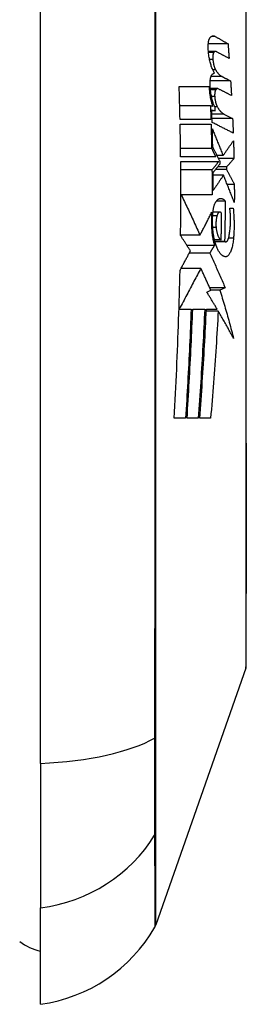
# Model space of a CAD drawing. Header units: inches. Extents: x 20 to 683, y 61 to 320.
# Tile 240 of 256: x 192.495 to 192.666, y 213.159 to 213.902. Entities that reach past the tile are written whole.
import ezdxf

# ---------------------------------------------------------------- set-up
doc = ezdxf.new("R2010")
doc.units = ezdxf.units.IN
doc.header["$MEASUREMENT"] = 0
doc.layers.add('Visible Edges(ANSI)', color=7, linetype='Continuous', lineweight=25)
doc.layers.add('Visible Tangent Edges(ANSI)', color=7, linetype='Continuous', lineweight=25)

msp = doc.modelspace()

# ---------------------------------------------------------------- linework, layer by layer
at = {"layer": 'Visible Edges(ANSI)'}
for p, q in [((192.51097, 213.34104), (192.51097, 214.19842)), ((192.65228, 213.88347), (192.6374, 213.88347)), ((192.64282, 213.8777), (192.63753, 213.8777)), ((192.64784, 213.85879), (192.63946, 213.85879)), ((192.64288, 213.86398), (192.64075, 213.86398)), ((192.61548, 213.85123), (192.63807, 213.85123)), ((192.65425, 213.85548), (192.63884, 213.85548)), ((192.64437, 213.84971), (192.63896, 213.84971)), ((192.63904, 213.83673), (192.61588, 213.83673)), ((192.64081, 213.83628), (192.63904, 213.83673)), ((192.63996, 213.83373), (192.64272, 213.83303)), ((192.64272, 213.83303), (192.63998, 213.83303)), ((192.64923, 213.83054), (192.65576, 213.82723)), ((192.63939, 213.82648), (192.61611, 213.82648)), ((192.61619, 213.82298), (192.6395, 213.82298)), ((192.65576, 213.82723), (192.64018, 213.82723)), ((192.63996, 213.8045), (192.61649, 213.8045)), ((192.64858, 213.79923), (192.64406, 213.79923)), ((192.64308, 213.79823), (192.61657, 213.79823)), ((192.6166, 213.79473), (192.64526, 213.79473)), ((192.65676, 213.79698), (192.64518, 213.79698)), ((192.64632, 213.79298), (192.64629, 213.79473)), ((192.6402, 213.78848), (192.61666, 213.78848)), ((192.64885, 213.78448), (192.64107, 213.78448)), ((192.65125, 213.78873), (192.64288, 213.78873)), ((192.65122, 213.79073), (192.6445, 213.79073)), ((192.65122, 213.79073), (192.65125, 213.78873)), ((192.65704, 213.77748), (192.65168, 213.77748)), ((192.61709, 213.76973), (192.61672, 213.76973)), ((192.64031, 213.76973), (192.61709, 213.76973)), ((192.65014, 213.76498), (192.64349, 213.76498)), ((192.64614, 213.7567), (192.64096, 213.7567)), ((192.65361, 213.75948), (192.65623, 213.75948)), ((192.63115, 213.73923), (192.61655, 213.73923)), ((192.64714, 213.73573), (192.64206, 213.73573)), ((192.64972, 213.73448), (192.64237, 213.73448)), ((192.6505, 213.73415), (192.64246, 213.73415)), ((192.64201, 213.73151), (192.62134, 213.73151)), ((192.63854, 213.72573), (192.62306, 213.72573)), ((192.6318, 213.71423), (192.61691, 213.71423)), ((192.63636, 213.69623), (192.63928, 213.69786)), ((192.6502, 213.69955), (192.63852, 213.69955)), ((192.64612, 213.69789), (192.63927, 213.69789)), ((192.6502, 213.69955), (192.64612, 213.69789)), ((192.61551, 213.68348), (192.61533, 213.68348)), ((192.61551, 213.68348), (192.62447, 213.68348)), ((192.62566, 213.68348), (192.63473, 213.68348)), ((192.64491, 213.68204), (192.63593, 213.68204)), ((192.636, 213.68348), (192.64407, 213.68348)), ((192.62028, 213.60123), (192.6117, 213.60123)), ((192.62981, 213.60123), (192.6214, 213.60123)), ((192.63917, 213.60123), (192.63098, 213.60123)), ((192.66562, 213.41292), (192.59788, 213.21939)), ((192.51097, 213.34104), (192.51097, 213.23226)), ((192.51097, 213.15949), (192.51097, 213.23226))]:
    msp.add_line(p, q, dxfattribs=at)
at = {"layer": 'Visible Edges(ANSI)', "flags": 128}
for points in [[(192.66589, 213.41453), (192.6659, 213.41496), (192.6659, 213.41625), (192.66591, 213.41839), (192.66591, 213.42137), (192.66592, 213.42518), (192.66594, 213.42982), (192.66595, 213.43529), (192.66597, 213.44158), (192.66598, 213.44868), (192.666, 213.45655), (192.66601, 213.46517), (192.66603, 213.47449), (192.66605, 213.48449), (192.66606, 213.49519), (192.66608, 213.50655), (192.66608, 213.51855), (192.66608, 213.53114), (192.66606, 213.54432), (192.66605, 213.55804), (192.66603, 213.57226), (192.66601, 213.58695), (192.666, 213.60214), (192.66598, 213.61778), (192.66597, 213.6338), (192.66595, 213.65015), (192.66594, 213.66678), (192.66592, 213.68361), (192.66591, 213.70059), (192.66591, 213.71773), (192.6659, 213.73505), (192.6659, 213.7525), (192.66589, 213.77001), (192.6659, 213.78753), (192.6659, 213.80497), (192.66591, 213.8223), (192.66591, 213.83943), (192.66592, 213.8564), (192.66594, 213.87322), (192.66595, 213.88984), (192.66597, 213.90618)], [(192.63736, 213.87998), (192.63734, 213.88044), (192.63733, 213.8809), (192.63732, 213.88135), (192.63732, 213.8818), (192.63733, 213.88225), (192.63735, 213.88269), (192.63738, 213.88312), (192.63741, 213.88354), (192.63745, 213.88396), (192.6375, 213.88436), (192.63756, 213.88474), (192.63762, 213.88512), (192.63769, 213.88548), (192.63776, 213.88582), (192.63785, 213.88614), (192.63793, 213.88645), (192.63803, 213.88674), (192.63813, 213.88702), (192.63823, 213.88727), (192.63834, 213.8875), (192.63846, 213.88772), (192.63857, 213.88791), (192.6387, 213.88808), (192.63882, 213.88823)], [(192.63882, 213.88823), (192.63897, 213.88839), (192.63912, 213.88854), (192.63928, 213.88867), (192.63943, 213.8888), (192.63959, 213.88892), (192.63975, 213.88902), (192.6399, 213.88911), (192.64006, 213.8892), (192.64022, 213.88927), (192.64039, 213.88933), (192.64055, 213.88938), (192.64071, 213.88942), (192.64088, 213.88944), (192.64104, 213.88946), (192.64121, 213.88947), (192.64137, 213.88946), (192.64154, 213.88945), (192.64171, 213.88942), (192.64188, 213.88938), (192.64204, 213.88933), (192.64221, 213.88927), (192.64238, 213.8892), (192.64255, 213.88912), (192.64272, 213.88903)], [(192.64272, 213.88903), (192.64312, 213.8888), (192.64352, 213.88856), (192.64392, 213.88833), (192.64431, 213.8881), (192.64471, 213.88787), (192.64511, 213.88764), (192.64551, 213.88741), (192.64591, 213.88718), (192.64631, 213.88695), (192.64671, 213.88671), (192.64711, 213.88648), (192.64751, 213.88625), (192.6479, 213.88602), (192.6483, 213.88579), (192.6487, 213.88556), (192.6491, 213.88533), (192.6495, 213.88509), (192.6499, 213.88486), (192.65029, 213.88463), (192.65069, 213.8844), (192.65109, 213.88417), (192.65149, 213.88394), (192.65188, 213.8837), (192.65228, 213.88347)], [(192.65228, 213.88347), (192.65231, 213.88302), (192.65235, 213.88256), (192.65239, 213.8821), (192.65242, 213.88164), (192.65246, 213.88118), (192.65249, 213.88072), (192.65253, 213.88027), (192.65256, 213.87981), (192.65259, 213.87935), (192.65263, 213.87889), (192.65266, 213.87843), (192.6527, 213.87797), (192.65273, 213.87752), (192.65277, 213.87706), (192.6528, 213.8766), (192.65283, 213.87614), (192.65287, 213.87568), (192.6529, 213.87522), (192.65294, 213.87477), (192.65297, 213.87431), (192.653, 213.87385), (192.65304, 213.87339), (192.65307, 213.87293), (192.6531, 213.87247)], [(192.64219, 213.86148), (192.64189, 213.86191), (192.6416, 213.86238), (192.64131, 213.86288), (192.64102, 213.86342), (192.64074, 213.864), (192.64047, 213.86462), (192.64021, 213.86526), (192.63995, 213.86594), (192.6397, 213.86665), (192.63947, 213.86739), (192.63924, 213.86816), (192.63902, 213.86896), (192.63881, 213.86978), (192.63861, 213.87062), (192.63843, 213.87149), (192.63826, 213.87238), (192.6381, 213.87329), (192.63795, 213.87421), (192.63782, 213.87515), (192.6377, 213.8761), (192.63759, 213.87706), (192.6375, 213.87803), (192.63742, 213.879), (192.63736, 213.87998)], [(192.64153, 213.87685), (192.64146, 213.87674), (192.64139, 213.87662), (192.64132, 213.87648), (192.64126, 213.87634), (192.6412, 213.87618), (192.64115, 213.87601), (192.64109, 213.87584), (192.64105, 213.87565), (192.641, 213.87545), (192.64096, 213.87524), (192.64092, 213.87503), (192.64089, 213.8748), (192.64086, 213.87457), (192.64084, 213.87433), (192.64082, 213.87409), (192.6408, 213.87383), (192.64079, 213.87358), (192.64078, 213.87332), (192.64078, 213.87306), (192.64079, 213.87279), (192.64079, 213.87253), (192.64081, 213.87226), (192.64082, 213.87199), (192.64085, 213.87173)], [(192.64341, 213.87754), (192.64333, 213.87758), (192.64324, 213.87762), (192.64316, 213.87765), (192.64308, 213.87767), (192.643, 213.87768), (192.64292, 213.87769), (192.64283, 213.8777), (192.64275, 213.8777), (192.64267, 213.87769), (192.64259, 213.87768), (192.64251, 213.87766), (192.64243, 213.87763), (192.64235, 213.8776), (192.64227, 213.87756), (192.64219, 213.87751), (192.64212, 213.87746), (192.64204, 213.87741), (192.64196, 213.87734), (192.64189, 213.87728), (192.64181, 213.8772), (192.64174, 213.87712), (192.64167, 213.87704), (192.6416, 213.87694), (192.64153, 213.87685)], [(192.6531, 213.87247), (192.6527, 213.87268), (192.6523, 213.8729), (192.6519, 213.87311), (192.65149, 213.87332), (192.65109, 213.87353), (192.65069, 213.87374), (192.65028, 213.87395), (192.64988, 213.87416), (192.64947, 213.87438), (192.64907, 213.87459), (192.64867, 213.8748), (192.64826, 213.87501), (192.64786, 213.87522), (192.64745, 213.87543), (192.64705, 213.87564), (192.64664, 213.87586), (192.64624, 213.87607), (192.64584, 213.87628), (192.64543, 213.87649), (192.64503, 213.8767), (192.64462, 213.87691), (192.64422, 213.87712), (192.64381, 213.87733), (192.64341, 213.87754)], [(192.64085, 213.87173), (192.64089, 213.87133), (192.64093, 213.87094), (192.64098, 213.87055), (192.64103, 213.87016), (192.64109, 213.86978), (192.64115, 213.8694), (192.64122, 213.86903), (192.64129, 213.86866), (192.64136, 213.8683), (192.64144, 213.86795), (192.64153, 213.8676), (192.64161, 213.86726), (192.6417, 213.86693), (192.64179, 213.86661), (192.64189, 213.8663), (192.64199, 213.866), (192.64209, 213.86571), (192.6422, 213.86543), (192.64231, 213.86516), (192.64242, 213.8649), (192.64253, 213.86465), (192.64264, 213.86442), (192.64276, 213.86419), (192.64288, 213.86398)], [(192.63878, 213.85248), (192.63876, 213.85293), (192.63876, 213.85338), (192.63876, 213.85383), (192.63877, 213.85428), (192.63879, 213.85472), (192.63881, 213.85515), (192.63884, 213.85557), (192.63889, 213.85598), (192.63893, 213.85638), (192.63899, 213.85677), (192.63905, 213.85715), (192.63912, 213.85751), (192.6392, 213.85786), (192.63928, 213.85819), (192.63937, 213.85851), (192.63947, 213.8588), (192.63957, 213.85908), (192.63968, 213.85934), (192.63979, 213.85958), (192.6399, 213.8598), (192.64002, 213.86), (192.64015, 213.86018), (192.64027, 213.86034), (192.64041, 213.86048)], [(192.64041, 213.86048), (192.64048, 213.86055), (192.64055, 213.86061), (192.64062, 213.86068), (192.64069, 213.86074), (192.64077, 213.8608), (192.64084, 213.86085), (192.64091, 213.86091), (192.64099, 213.86096), (192.64106, 213.86101), (192.64113, 213.86105), (192.64121, 213.8611), (192.64128, 213.86114), (192.64136, 213.86118), (192.64143, 213.86122), (192.64151, 213.86126), (192.64158, 213.86129), (192.64166, 213.86132), (192.64173, 213.86135), (192.64181, 213.86138), (192.64189, 213.8614), (192.64196, 213.86143), (192.64204, 213.86145), (192.64212, 213.86146), (192.64219, 213.86148)], [(192.64288, 213.86398), (192.64308, 213.86366), (192.64328, 213.86334), (192.64348, 213.86303), (192.64368, 213.86274), (192.64388, 213.86245), (192.64408, 213.86217), (192.64428, 213.8619), (192.64449, 213.86164), (192.64469, 213.86139), (192.6449, 213.86115), (192.64511, 213.86092), (192.64531, 213.86069), (192.64552, 213.86048), (192.64573, 213.86028), (192.64594, 213.86009), (192.64615, 213.8599), (192.64636, 213.85973), (192.64657, 213.85956), (192.64678, 213.85941), (192.64699, 213.85927), (192.6472, 213.85913), (192.64741, 213.85901), (192.64762, 213.85889), (192.64784, 213.85879)], [(192.64784, 213.85879), (192.6481, 213.85865), (192.64837, 213.85851), (192.64864, 213.85837), (192.6489, 213.85824), (192.64917, 213.8581), (192.64944, 213.85796), (192.64971, 213.85782), (192.64997, 213.85768), (192.65024, 213.85755), (192.65051, 213.85741), (192.65078, 213.85727), (192.65104, 213.85713), (192.65131, 213.857), (192.65158, 213.85686), (192.65184, 213.85672), (192.65211, 213.85658), (192.65238, 213.85644), (192.65265, 213.85631), (192.65291, 213.85617), (192.65318, 213.85603), (192.65345, 213.85589), (192.65371, 213.85576), (192.65398, 213.85562), (192.65425, 213.85548)], [(192.61611, 213.82648), (192.61609, 213.82751), (192.61607, 213.82854), (192.61605, 213.82957), (192.61602, 213.83061), (192.616, 213.83164), (192.61598, 213.83267), (192.61595, 213.8337), (192.61593, 213.83473), (192.6159, 213.83577), (192.61588, 213.8368), (192.61585, 213.83783), (192.61582, 213.83886), (192.6158, 213.83989), (192.61577, 213.84092), (192.61574, 213.84195), (192.61572, 213.84298), (192.61569, 213.84401), (192.61566, 213.84505), (192.61563, 213.84608), (192.6156, 213.84711), (192.61557, 213.84814), (192.61554, 213.84917), (192.61551, 213.8502), (192.61548, 213.85123)], [(192.63807, 213.85123), (192.6381, 213.85052), (192.63813, 213.84982), (192.63818, 213.84912), (192.63824, 213.84841), (192.6383, 213.84772), (192.63837, 213.84702), (192.63845, 213.84634), (192.63853, 213.84566), (192.63862, 213.84499), (192.63872, 213.84433), (192.63883, 213.84367), (192.63895, 213.84303), (192.63907, 213.84239), (192.6392, 213.84177), (192.63933, 213.84115), (192.63947, 213.84055), (192.63962, 213.83997), (192.63977, 213.83939), (192.63993, 213.83883), (192.6401, 213.83829), (192.64027, 213.83777), (192.64044, 213.83725), (192.64062, 213.83676), (192.64081, 213.83628)], [(192.64263, 213.83545), (192.64238, 213.83591), (192.64213, 213.83639), (192.64189, 213.83691), (192.64166, 213.83745), (192.64143, 213.83802), (192.64121, 213.83861), (192.64099, 213.83923), (192.64079, 213.83987), (192.64059, 213.84054), (192.64039, 213.84123), (192.64021, 213.84194), (192.64004, 213.84267), (192.63988, 213.84342), (192.63972, 213.84418), (192.63958, 213.84496), (192.63944, 213.84576), (192.63932, 213.84657), (192.63921, 213.8474), (192.63911, 213.84823), (192.63902, 213.84907), (192.63894, 213.84991), (192.63888, 213.85076), (192.63882, 213.85162), (192.63878, 213.85248)], [(192.65425, 213.85548), (192.65428, 213.85502), (192.65431, 213.85456), (192.65433, 213.85411), (192.65436, 213.85365), (192.65439, 213.85319), (192.65442, 213.85273), (192.65445, 213.85227), (192.65447, 213.85181), (192.6545, 213.85136), (192.65453, 213.8509), (192.65456, 213.85044), (192.65458, 213.84998), (192.65461, 213.84952), (192.65464, 213.84906), (192.65466, 213.84861), (192.65469, 213.84815), (192.65472, 213.84769), (192.65474, 213.84723), (192.65477, 213.84677), (192.6548, 213.84631), (192.65482, 213.84586), (192.65485, 213.8454), (192.65487, 213.84494), (192.6549, 213.84448)], [(192.64303, 213.84885), (192.64296, 213.84874), (192.64289, 213.84862), (192.64282, 213.84849), (192.64275, 213.84834), (192.64269, 213.84819), (192.64263, 213.84802), (192.64257, 213.84784), (192.64252, 213.84766), (192.64247, 213.84746), (192.64243, 213.84725), (192.64238, 213.84704), (192.64235, 213.84681), (192.64231, 213.84658), (192.64228, 213.84634), (192.64226, 213.8461), (192.64224, 213.84585), (192.64223, 213.84559), (192.64222, 213.84533), (192.64221, 213.84507), (192.64221, 213.84481), (192.64221, 213.84454), (192.64222, 213.84427), (192.64224, 213.84401), (192.64226, 213.84374)], [(192.64226, 213.84374), (192.64229, 213.84334), (192.64233, 213.84295), (192.64237, 213.84256), (192.64242, 213.84217), (192.64247, 213.84179), (192.64253, 213.84141), (192.64259, 213.84103), (192.64266, 213.84067), (192.64273, 213.84031), (192.64281, 213.83995), (192.64289, 213.83961), (192.64297, 213.83927), (192.64306, 213.83894), (192.64315, 213.83862), (192.64324, 213.83831), (192.64334, 213.838), (192.64344, 213.83771), (192.64354, 213.83743), (192.64365, 213.83716), (192.64376, 213.8369), (192.64387, 213.83665), (192.64398, 213.83642), (192.6441, 213.83619), (192.64422, 213.83598)], [(192.64498, 213.84955), (192.64489, 213.84959), (192.64481, 213.84962), (192.64473, 213.84965), (192.64464, 213.84967), (192.64456, 213.84969), (192.64447, 213.8497), (192.64439, 213.84971), (192.6443, 213.8497), (192.64422, 213.8497), (192.64414, 213.84968), (192.64405, 213.84966), (192.64397, 213.84963), (192.64389, 213.8496), (192.64381, 213.84956), (192.64373, 213.84952), (192.64365, 213.84947), (192.64357, 213.84941), (192.64349, 213.84935), (192.64341, 213.84928), (192.64333, 213.84921), (192.64326, 213.84913), (192.64318, 213.84904), (192.64311, 213.84895), (192.64303, 213.84885)], [(192.6549, 213.84448), (192.65449, 213.84469), (192.65407, 213.8449), (192.65366, 213.84511), (192.65325, 213.84532), (192.65283, 213.84554), (192.65242, 213.84575), (192.65201, 213.84596), (192.65159, 213.84617), (192.65118, 213.84638), (192.65077, 213.84659), (192.65035, 213.8468), (192.64994, 213.84702), (192.64953, 213.84723), (192.64911, 213.84744), (192.6487, 213.84765), (192.64828, 213.84786), (192.64787, 213.84807), (192.64746, 213.84828), (192.64704, 213.8485), (192.64663, 213.84871), (192.64622, 213.84892), (192.6458, 213.84913), (192.64539, 213.84934), (192.64498, 213.84955)], [(192.63904, 213.83673), (192.63905, 213.8363), (192.63907, 213.83588), (192.63908, 213.83545), (192.6391, 213.83502), (192.63912, 213.83459), (192.63913, 213.83417), (192.63915, 213.83374), (192.63916, 213.83331), (192.63918, 213.83289), (192.63919, 213.83246), (192.63921, 213.83203), (192.63922, 213.83161), (192.63923, 213.83118), (192.63925, 213.83075), (192.63926, 213.83032), (192.63928, 213.8299), (192.63929, 213.82947), (192.63931, 213.82904), (192.63932, 213.82862), (192.63934, 213.82819), (192.63935, 213.82776), (192.63936, 213.82733), (192.63938, 213.82691), (192.63939, 213.82648)], [(192.64028, 213.82425), (192.64027, 213.82465), (192.64025, 213.82504), (192.64024, 213.82544), (192.64023, 213.82583), (192.64022, 213.82623), (192.6402, 213.82662), (192.64019, 213.82702), (192.64018, 213.82741), (192.64016, 213.82781), (192.64015, 213.8282), (192.64014, 213.8286), (192.64012, 213.82899), (192.64011, 213.82939), (192.6401, 213.82978), (192.64008, 213.83018), (192.64007, 213.83057), (192.64006, 213.83097), (192.64004, 213.83136), (192.64003, 213.83176), (192.64002, 213.83215), (192.64, 213.83255), (192.63999, 213.83294), (192.63997, 213.83334), (192.63996, 213.83373)], [(192.64272, 213.83303), (192.64272, 213.83313), (192.64272, 213.83323), (192.64271, 213.83333), (192.64271, 213.83343), (192.6427, 213.83353), (192.6427, 213.83363), (192.6427, 213.83374), (192.64269, 213.83384), (192.64269, 213.83394), (192.64268, 213.83404), (192.64268, 213.83414), (192.64268, 213.83424), (192.64267, 213.83434), (192.64267, 213.83444), (192.64267, 213.83454), (192.64266, 213.83464), (192.64266, 213.83474), (192.64265, 213.83484), (192.64265, 213.83494), (192.64265, 213.83504), (192.64264, 213.83514), (192.64264, 213.83525), (192.64263, 213.83535), (192.64263, 213.83545)], [(192.64422, 213.83598), (192.64442, 213.83564), (192.64461, 213.83532), (192.64482, 213.835), (192.64502, 213.83469), (192.64522, 213.83439), (192.64542, 213.8341), (192.64563, 213.83382), (192.64583, 213.83355), (192.64604, 213.83329), (192.64625, 213.83304), (192.64646, 213.8328), (192.64666, 213.83256), (192.64688, 213.83234), (192.64709, 213.83213), (192.6473, 213.83192), (192.64751, 213.83173), (192.64772, 213.83155), (192.64794, 213.83137), (192.64815, 213.83121), (192.64837, 213.83105), (192.64858, 213.83091), (192.6488, 213.83078), (192.64901, 213.83065), (192.64923, 213.83054)], [(192.61657, 213.79823), (192.61656, 213.79926), (192.61655, 213.80029), (192.61653, 213.80133), (192.61652, 213.80236), (192.61651, 213.80339), (192.6165, 213.80442), (192.61648, 213.80545), (192.61647, 213.80649), (192.61645, 213.80752), (192.61644, 213.80855), (192.61642, 213.80958), (192.61641, 213.81061), (192.61639, 213.81164), (192.61637, 213.81267), (192.61636, 213.8137), (192.61634, 213.81474), (192.61632, 213.81577), (192.6163, 213.8168), (192.61629, 213.81783), (192.61627, 213.81886), (192.61625, 213.81989), (192.61623, 213.82092), (192.61621, 213.82195), (192.61619, 213.82298)], [(192.6395, 213.82298), (192.63952, 213.82221), (192.63954, 213.82144), (192.63957, 213.82067), (192.63959, 213.8199), (192.63961, 213.81913), (192.63963, 213.81836), (192.63965, 213.81759), (192.63967, 213.81682), (192.63969, 213.81605), (192.63971, 213.81528), (192.63973, 213.81451), (192.63975, 213.81374), (192.63977, 213.81297), (192.63979, 213.8122), (192.63981, 213.81143), (192.63983, 213.81066), (192.63984, 213.80989), (192.63986, 213.80912), (192.63988, 213.80835), (192.63989, 213.80758), (192.63991, 213.80681), (192.63993, 213.80604), (192.63994, 213.80527), (192.63996, 213.8045)], [(192.65621, 213.81623), (192.65554, 213.81656), (192.65488, 213.8169), (192.65422, 213.81723), (192.65355, 213.81757), (192.65289, 213.8179), (192.65222, 213.81823), (192.65156, 213.81857), (192.6509, 213.8189), (192.65023, 213.81924), (192.64957, 213.81957), (192.6489, 213.81991), (192.64824, 213.82024), (192.64757, 213.82058), (192.64691, 213.82091), (192.64624, 213.82125), (192.64558, 213.82158), (192.64491, 213.82192), (192.64425, 213.82225), (192.64359, 213.82259), (192.64292, 213.82292), (192.64226, 213.82325), (192.6416, 213.82359), (192.64094, 213.82392), (192.64028, 213.82425)], [(192.65576, 213.82723), (192.65578, 213.82677), (192.6558, 213.82631), (192.65582, 213.82585), (192.65584, 213.8254), (192.65586, 213.82494), (192.65588, 213.82448), (192.6559, 213.82402), (192.65592, 213.82356), (192.65594, 213.8231), (192.65596, 213.82265), (192.65598, 213.82219), (192.65599, 213.82173), (192.65601, 213.82127), (192.65603, 213.82081), (192.65605, 213.82035), (192.65607, 213.8199), (192.65608, 213.81944), (192.6561, 213.81898), (192.65612, 213.81852), (192.65614, 213.81806), (192.65615, 213.8176), (192.65617, 213.81715), (192.65619, 213.81669), (192.65621, 213.81623)], [(192.64076, 213.80586), (192.64074, 213.80642), (192.64073, 213.80699), (192.64072, 213.80756), (192.64071, 213.80813), (192.64069, 213.8087), (192.64068, 213.80926), (192.64067, 213.80983), (192.64066, 213.8104), (192.64064, 213.81097), (192.64063, 213.81154), (192.64061, 213.8121), (192.6406, 213.81267), (192.64059, 213.81324), (192.64057, 213.81381), (192.64056, 213.81437), (192.64054, 213.81494), (192.64053, 213.81551), (192.64051, 213.81608), (192.6405, 213.81664), (192.64048, 213.81721), (192.64047, 213.81778), (192.64045, 213.81835), (192.64044, 213.81891), (192.64042, 213.81948)], [(192.64042, 213.81948), (192.64075, 213.81866), (192.64109, 213.81783), (192.64142, 213.817), (192.64176, 213.81617), (192.6421, 213.81533), (192.64244, 213.81449), (192.64278, 213.81365), (192.64312, 213.81281), (192.64346, 213.81197), (192.6438, 213.81112), (192.64414, 213.81028), (192.64448, 213.80943), (192.64482, 213.80858), (192.64517, 213.80773), (192.64551, 213.80688), (192.64585, 213.80603), (192.64619, 213.80518), (192.64653, 213.80433), (192.64688, 213.80348), (192.64722, 213.80263), (192.64756, 213.80178), (192.6479, 213.80093), (192.64824, 213.80008), (192.64858, 213.79923)], [(192.64858, 213.79923), (192.6489, 213.7997), (192.64923, 213.80016), (192.64956, 213.80063), (192.64989, 213.8011), (192.65021, 213.80156), (192.65054, 213.80203), (192.65087, 213.8025), (192.6512, 213.80297), (192.65152, 213.80344), (192.65185, 213.8039), (192.65218, 213.80437), (192.65251, 213.80484), (192.65283, 213.80531), (192.65316, 213.80578), (192.65348, 213.80625), (192.65381, 213.80672), (192.65414, 213.80719), (192.65446, 213.80766), (192.65479, 213.80813), (192.65511, 213.8086), (192.65543, 213.80907), (192.65576, 213.80954), (192.65608, 213.81001), (192.6564, 213.81048)], [(192.6564, 213.81048), (192.65642, 213.80992), (192.65644, 213.80935), (192.65645, 213.80879), (192.65647, 213.80823), (192.65649, 213.80767), (192.65651, 213.8071), (192.65652, 213.80654), (192.65654, 213.80598), (192.65655, 213.80542), (192.65657, 213.80486), (192.65659, 213.80429), (192.6566, 213.80373), (192.65662, 213.80317), (192.65663, 213.80261), (192.65664, 213.80204), (192.65666, 213.80148), (192.65667, 213.80092), (192.65669, 213.80036), (192.6567, 213.79979), (192.65671, 213.79923), (192.65673, 213.79867), (192.65674, 213.79811), (192.65675, 213.79754), (192.65676, 213.79698)], [(192.63996, 213.8045), (192.64009, 213.80424), (192.64022, 213.80398), (192.64035, 213.80372), (192.64048, 213.80346), (192.64061, 213.80319), (192.64074, 213.80293), (192.64087, 213.80267), (192.641, 213.80241), (192.64113, 213.80215), (192.64126, 213.80189), (192.64139, 213.80163), (192.64152, 213.80137), (192.64165, 213.80111), (192.64178, 213.80085), (192.64191, 213.80058), (192.64204, 213.80032), (192.64217, 213.80006), (192.6423, 213.7998), (192.64243, 213.79954), (192.64256, 213.79928), (192.64269, 213.79901), (192.64282, 213.79875), (192.64295, 213.79849), (192.64308, 213.79823)], [(192.64629, 213.79473), (192.64606, 213.7952), (192.64583, 213.79566), (192.6456, 213.79613), (192.64537, 213.79659), (192.64514, 213.79706), (192.64491, 213.79752), (192.64468, 213.79799), (192.64445, 213.79845), (192.64421, 213.79892), (192.64398, 213.79938), (192.64375, 213.79985), (192.64352, 213.80031), (192.64329, 213.80078), (192.64306, 213.80124), (192.64283, 213.8017), (192.6426, 213.80217), (192.64237, 213.80263), (192.64213, 213.80309), (192.6419, 213.80355), (192.64167, 213.80402), (192.64144, 213.80448), (192.64121, 213.80494), (192.64099, 213.8054), (192.64076, 213.80586)], [(192.61654, 213.73898), (192.61657, 213.7413), (192.61659, 213.74363), (192.61662, 213.74595), (192.61664, 213.74827), (192.61665, 213.75059), (192.61667, 213.75292), (192.61668, 213.75524), (192.6167, 213.75756), (192.61671, 213.75988), (192.61671, 213.76221), (192.61672, 213.76453), (192.61672, 213.76686), (192.61672, 213.76918), (192.61672, 213.7715), (192.61672, 213.77382), (192.61672, 213.77615), (192.61671, 213.77847), (192.6167, 213.78079), (192.61669, 213.78312), (192.61668, 213.78544), (192.61666, 213.78776), (192.61664, 213.79009), (192.61663, 213.79241), (192.6166, 213.79473)], [(192.64526, 213.79473), (192.64505, 213.79447), (192.64484, 213.79421), (192.64463, 213.79395), (192.64442, 213.79369), (192.64421, 213.79343), (192.644, 213.79317), (192.64379, 213.79291), (192.64358, 213.79264), (192.64337, 213.79238), (192.64316, 213.79212), (192.64295, 213.79186), (192.64273, 213.7916), (192.64252, 213.79134), (192.64231, 213.79108), (192.6421, 213.79082), (192.64189, 213.79056), (192.64168, 213.7903), (192.64147, 213.79004), (192.64126, 213.78978), (192.64105, 213.78952), (192.64084, 213.78926), (192.64063, 213.789), (192.64041, 213.78874), (192.6402, 213.78848)], [(192.64105, 213.78648), (192.64127, 213.78675), (192.64149, 213.78702), (192.64171, 213.78729), (192.64193, 213.78756), (192.64215, 213.78783), (192.64237, 213.7881), (192.64259, 213.78837), (192.64281, 213.78864), (192.64303, 213.78891), (192.64325, 213.78918), (192.64347, 213.78946), (192.64369, 213.78973), (192.64391, 213.79), (192.64413, 213.79027), (192.64435, 213.79054), (192.64457, 213.79081), (192.64479, 213.79108), (192.64501, 213.79135), (192.64523, 213.79162), (192.64545, 213.7919), (192.64566, 213.79217), (192.64588, 213.79244), (192.6461, 213.79271), (192.64632, 213.79298)], [(192.65676, 213.79698), (192.65653, 213.79672), (192.6563, 213.79646), (192.65607, 213.7962), (192.65584, 213.79594), (192.65561, 213.79568), (192.65538, 213.79542), (192.65515, 213.79516), (192.65492, 213.79489), (192.65469, 213.79463), (192.65446, 213.79437), (192.65423, 213.79411), (192.65399, 213.79385), (192.65376, 213.79359), (192.65353, 213.79333), (192.6533, 213.79307), (192.65307, 213.79281), (192.65284, 213.79255), (192.65261, 213.79229), (192.65237, 213.79203), (192.65214, 213.79177), (192.65191, 213.79151), (192.65168, 213.79125), (192.65145, 213.79099), (192.65122, 213.79073)], [(192.6402, 213.78848), (192.64021, 213.7877), (192.64022, 213.78692), (192.64023, 213.78614), (192.64023, 213.78535), (192.64024, 213.78457), (192.64025, 213.78379), (192.64025, 213.78301), (192.64026, 213.78223), (192.64027, 213.78145), (192.64027, 213.78067), (192.64028, 213.77989), (192.64028, 213.7791), (192.64028, 213.77832), (192.64029, 213.77754), (192.64029, 213.77676), (192.64029, 213.77598), (192.6403, 213.7752), (192.6403, 213.77442), (192.6403, 213.77364), (192.6403, 213.77286), (192.6403, 213.77207), (192.6403, 213.77129), (192.6403, 213.77051), (192.64031, 213.76973)], [(192.64113, 213.77298), (192.64113, 213.77354), (192.64113, 213.77411), (192.64113, 213.77467), (192.64113, 213.77523), (192.64113, 213.77579), (192.64112, 213.77635), (192.64112, 213.77692), (192.64112, 213.77748), (192.64112, 213.77804), (192.64111, 213.7786), (192.64111, 213.77917), (192.64111, 213.77973), (192.6411, 213.78029), (192.6411, 213.78085), (192.6411, 213.78142), (192.64109, 213.78198), (192.64109, 213.78254), (192.64108, 213.7831), (192.64108, 213.78367), (192.64107, 213.78423), (192.64107, 213.78479), (192.64106, 213.78536), (192.64106, 213.78592), (192.64105, 213.78648)], [(192.64885, 213.78448), (192.64853, 213.784), (192.64821, 213.78352), (192.64789, 213.78304), (192.64757, 213.78256), (192.64725, 213.78208), (192.64693, 213.7816), (192.64661, 213.78112), (192.64628, 213.78064), (192.64596, 213.78016), (192.64564, 213.77968), (192.64532, 213.7792), (192.645, 213.77872), (192.64467, 213.77824), (192.64435, 213.77776), (192.64403, 213.77728), (192.64371, 213.7768), (192.64338, 213.77632), (192.64306, 213.77584), (192.64274, 213.77536), (192.64242, 213.77489), (192.6421, 213.77441), (192.64178, 213.77393), (192.64145, 213.77346), (192.64113, 213.77298)], [(192.65705, 213.76398), (192.65671, 213.76484), (192.65638, 213.76569), (192.65604, 213.76655), (192.6557, 213.76741), (192.65536, 213.76827), (192.65502, 213.76912), (192.65468, 213.76998), (192.65434, 213.77084), (192.654, 213.7717), (192.65365, 213.77256), (192.65331, 213.77341), (192.65297, 213.77427), (192.65263, 213.77513), (192.65228, 213.77598), (192.65194, 213.77684), (192.6516, 213.77769), (192.65125, 213.77854), (192.65091, 213.7794), (192.65057, 213.78025), (192.65022, 213.7811), (192.64988, 213.78195), (192.64954, 213.78279), (192.64919, 213.78364), (192.64885, 213.78448)], [(192.65125, 213.78873), (192.65149, 213.78827), (192.65173, 213.7878), (192.65197, 213.78733), (192.65221, 213.78687), (192.65245, 213.7864), (192.65269, 213.78593), (192.65293, 213.78547), (192.65317, 213.785), (192.65342, 213.78453), (192.65366, 213.78406), (192.6539, 213.78359), (192.65414, 213.78312), (192.65438, 213.78265), (192.65463, 213.78218), (192.65487, 213.78171), (192.65511, 213.78124), (192.65535, 213.78077), (192.65559, 213.7803), (192.65583, 213.77983), (192.65607, 213.77936), (192.65632, 213.77889), (192.65656, 213.77842), (192.6568, 213.77795), (192.65704, 213.77748)], [(192.65704, 213.77748), (192.65704, 213.77692), (192.65704, 213.77635), (192.65705, 213.77579), (192.65705, 213.77523), (192.65705, 213.77467), (192.65705, 213.7741), (192.65706, 213.77354), (192.65706, 213.77298), (192.65706, 213.77242), (192.65706, 213.77185), (192.65706, 213.77129), (192.65706, 213.77073), (192.65706, 213.77017), (192.65706, 213.7696), (192.65706, 213.76904), (192.65706, 213.76848), (192.65706, 213.76792), (192.65706, 213.76736), (192.65706, 213.76679), (192.65706, 213.76623), (192.65705, 213.76567), (192.65705, 213.76511), (192.65705, 213.76454), (192.65705, 213.76398)], [(192.61709, 213.76973), (192.61767, 213.76848), (192.61826, 213.76723), (192.61885, 213.76598), (192.61943, 213.76472), (192.62002, 213.76346), (192.62061, 213.76219), (192.6212, 213.76092), (192.62179, 213.75965), (192.62238, 213.75838), (192.62297, 213.75711), (192.62356, 213.75583), (192.62415, 213.75455), (192.62474, 213.75328), (192.62533, 213.752), (192.62592, 213.75072), (192.6265, 213.74944), (192.62709, 213.74816), (192.62768, 213.74688), (192.62826, 213.7456), (192.62884, 213.74433), (192.62942, 213.74305), (192.63, 213.74177), (192.63058, 213.7405), (192.63115, 213.73923)], [(192.64081, 213.75448), (192.64083, 213.75505), (192.64087, 213.75562), (192.64091, 213.75619), (192.64097, 213.75674), (192.64103, 213.75729), (192.6411, 213.75783), (192.64118, 213.75836), (192.64126, 213.75888), (192.64135, 213.75939), (192.64146, 213.75989), (192.64156, 213.76037), (192.64168, 213.76083), (192.6418, 213.76128), (192.64193, 213.76171), (192.64206, 213.76212), (192.6422, 213.76252), (192.64235, 213.7629), (192.6425, 213.76326), (192.64265, 213.7636), (192.64281, 213.76392), (192.64298, 213.76421), (192.64314, 213.76449), (192.64332, 213.76475), (192.64349, 213.76498)], [(192.64349, 213.76498), (192.64376, 213.7653), (192.64403, 213.76559), (192.6443, 213.76585), (192.64457, 213.76609), (192.64485, 213.7663), (192.64513, 213.76648), (192.64541, 213.76664), (192.64569, 213.76676), (192.64597, 213.76686), (192.64625, 213.76693), (192.64654, 213.76697), (192.64682, 213.76699), (192.64711, 213.76697), (192.64739, 213.76693), (192.64767, 213.76686), (192.64796, 213.76676), (192.64824, 213.76663), (192.64852, 213.76648), (192.64879, 213.7663), (192.64907, 213.76609), (192.64934, 213.76585), (192.64961, 213.76559), (192.64988, 213.7653), (192.65014, 213.76498)], [(192.65014, 213.76498), (192.65014, 213.76371), (192.65013, 213.76244), (192.65012, 213.76117), (192.65012, 213.75989), (192.65011, 213.75862), (192.6501, 213.75735), (192.65008, 213.75608), (192.65007, 213.75481), (192.65006, 213.75354), (192.65004, 213.75227), (192.65003, 213.751), (192.65001, 213.74973), (192.64999, 213.74846), (192.64997, 213.74718), (192.64995, 213.74591), (192.64993, 213.74464), (192.64991, 213.74337), (192.64988, 213.7421), (192.64986, 213.74083), (192.64983, 213.73956), (192.64981, 213.73829), (192.64978, 213.73702), (192.64975, 213.73575), (192.64972, 213.73448)], [(192.63115, 213.73923), (192.63152, 213.73994), (192.63189, 213.74065), (192.63225, 213.74136), (192.63262, 213.74207), (192.63299, 213.74278), (192.63336, 213.7435), (192.63373, 213.74421), (192.6341, 213.74493), (192.63447, 213.74565), (192.63484, 213.74637), (192.63521, 213.74709), (192.63558, 213.74781), (192.63596, 213.74853), (192.63633, 213.74926), (192.6367, 213.74998), (192.63707, 213.7507), (192.63744, 213.75143), (192.63782, 213.75215), (192.63819, 213.75287), (192.63856, 213.75359), (192.63893, 213.75432), (192.6393, 213.75504), (192.63967, 213.75576), (192.64004, 213.75648)], [(192.64004, 213.75648), (192.63995, 213.75538), (192.63987, 213.75427), (192.63981, 213.75315), (192.63977, 213.75202), (192.63974, 213.75089), (192.63973, 213.74976), (192.63973, 213.74863), (192.63975, 213.7475), (192.63979, 213.74638), (192.63984, 213.74527), (192.6399, 213.74416), (192.63998, 213.74307), (192.64007, 213.74199), (192.64018, 213.74093), (192.64031, 213.73988), (192.64045, 213.73885), (192.6406, 213.73784), (192.64076, 213.73686), (192.64094, 213.7359), (192.64113, 213.73497), (192.64133, 213.73406), (192.64155, 213.73318), (192.64177, 213.73233), (192.64201, 213.73151)], [(192.64746, 213.75573), (192.64732, 213.75594), (192.64717, 213.75612), (192.64702, 213.75628), (192.64687, 213.75642), (192.64671, 213.75653), (192.64656, 213.75661), (192.6464, 213.75666), (192.64624, 213.75669), (192.64608, 213.7567), (192.64592, 213.75667), (192.64576, 213.75662), (192.6456, 213.75655), (192.64544, 213.75645), (192.64529, 213.75632), (192.64514, 213.75617), (192.64499, 213.75599), (192.64484, 213.75579), (192.6447, 213.75556), (192.64456, 213.75531), (192.64442, 213.75504), (192.6443, 213.75474), (192.64417, 213.75443), (192.64406, 213.75409), (192.64394, 213.75373)], [(192.64714, 213.73573), (192.64716, 213.73656), (192.64718, 213.7374), (192.6472, 213.73823), (192.64721, 213.73906), (192.64723, 213.7399), (192.64725, 213.74073), (192.64726, 213.74156), (192.64728, 213.7424), (192.64729, 213.74323), (192.64731, 213.74407), (192.64732, 213.7449), (192.64733, 213.74573), (192.64735, 213.74656), (192.64736, 213.7474), (192.64737, 213.74823), (192.64738, 213.74906), (192.64739, 213.7499), (192.6474, 213.75073), (192.64741, 213.75156), (192.64742, 213.7524), (192.64743, 213.75323), (192.64744, 213.75406), (192.64745, 213.7549), (192.64746, 213.75573)], [(192.65312, 213.73873), (192.65326, 213.73953), (192.6534, 213.74035), (192.65352, 213.74118), (192.65364, 213.74202), (192.65374, 213.74288), (192.65384, 213.74374), (192.65392, 213.74461), (192.65399, 213.74548), (192.65405, 213.74636), (192.6541, 213.74725), (192.65414, 213.74814), (192.65417, 213.74903), (192.65418, 213.74993), (192.65419, 213.75082), (192.65418, 213.75172), (192.65416, 213.75261), (192.65413, 213.75349), (192.65409, 213.75438), (192.65404, 213.75525), (192.65397, 213.75611), (192.6539, 213.75697), (192.65381, 213.75782), (192.65372, 213.75865), (192.65361, 213.75948)], [(192.65623, 213.75948), (192.65632, 213.75858), (192.6564, 213.75766), (192.65648, 213.75675), (192.65654, 213.75583), (192.65661, 213.7549), (192.65666, 213.75397), (192.65671, 213.75304), (192.65675, 213.75211), (192.65678, 213.75117), (192.65681, 213.75022), (192.65683, 213.74928), (192.65684, 213.74833), (192.65685, 213.74739), (192.65685, 213.74644), (192.65684, 213.74549), (192.65682, 213.74454), (192.6568, 213.74359), (192.65677, 213.74264), (192.65674, 213.74169), (192.6567, 213.74075), (192.65665, 213.7398), (192.65659, 213.73886), (192.65653, 213.73792), (192.65646, 213.73698)], [(192.64281, 213.73298), (192.6426, 213.73368), (192.64239, 213.73441), (192.6422, 213.73516), (192.64202, 213.73593), (192.64184, 213.73673), (192.64168, 213.73755), (192.64153, 213.73839), (192.64139, 213.73925), (192.64126, 213.74013), (192.64114, 213.74102), (192.64104, 213.74193), (192.64094, 213.74286), (192.64086, 213.74379), (192.64079, 213.74474), (192.64074, 213.7457), (192.64069, 213.74666), (192.64066, 213.74764), (192.64064, 213.74861), (192.64064, 213.7496), (192.64065, 213.75058), (192.64067, 213.75156), (192.6407, 213.75254), (192.64075, 213.75351), (192.64081, 213.75448)], [(192.64394, 213.75373), (192.64386, 213.75343), (192.64378, 213.75312), (192.64371, 213.7528), (192.64363, 213.75247), (192.64357, 213.75213), (192.64351, 213.75178), (192.64345, 213.75143), (192.6434, 213.75107), (192.64335, 213.7507), (192.64331, 213.75033), (192.64327, 213.74996), (192.64324, 213.74958), (192.64322, 213.74919), (192.6432, 213.74881), (192.64318, 213.74842), (192.64317, 213.74803), (192.64317, 213.74764), (192.64318, 213.74725), (192.64318, 213.74686), (192.6432, 213.74648), (192.64322, 213.7461), (192.64324, 213.74572), (192.64328, 213.74535), (192.64331, 213.74498)], [(192.64331, 213.74498), (192.64338, 213.74436), (192.64347, 213.74375), (192.64356, 213.74316), (192.64366, 213.74258), (192.64377, 213.74202), (192.64389, 213.74147), (192.64402, 213.74095), (192.64416, 213.74044), (192.6443, 213.73996), (192.64445, 213.7395), (192.64461, 213.73906), (192.64478, 213.73865), (192.64495, 213.73826), (192.64513, 213.7379), (192.64531, 213.73756), (192.6455, 213.73724), (192.64569, 213.73696), (192.64589, 213.7367), (192.64609, 213.73647), (192.64629, 213.73627), (192.6465, 213.73609), (192.64671, 213.73594), (192.64693, 213.73582), (192.64714, 213.73573)], [(192.62395, 213.72741), (192.62365, 213.72789), (192.62334, 213.72837), (192.62303, 213.72886), (192.62273, 213.72934), (192.62242, 213.72982), (192.62211, 213.7303), (192.6218, 213.73079), (192.62149, 213.73127), (192.62118, 213.73175), (192.62088, 213.73224), (192.62057, 213.73272), (192.62026, 213.7332), (192.61995, 213.73368), (192.61964, 213.73417), (192.61933, 213.73465), (192.61902, 213.73513), (192.61871, 213.73561), (192.6184, 213.73609), (192.61809, 213.73658), (192.61778, 213.73706), (192.61747, 213.73754), (192.61716, 213.73802), (192.61685, 213.7385), (192.61654, 213.73898)], [(192.65009, 213.72298), (192.64974, 213.72306), (192.6494, 213.72316), (192.64905, 213.7233), (192.64872, 213.72347), (192.64838, 213.72367), (192.64805, 213.7239), (192.64772, 213.72415), (192.64739, 213.72444), (192.64706, 213.72476), (192.64674, 213.72511), (192.64643, 213.72549), (192.64612, 213.7259), (192.64581, 213.72634), (192.64551, 213.7268), (192.64521, 213.7273), (192.64492, 213.72782), (192.64463, 213.72838), (192.64435, 213.72895), (192.64408, 213.72956), (192.64381, 213.73019), (192.64355, 213.73085), (192.64329, 213.73153), (192.64305, 213.73224), (192.64281, 213.73298)], [(192.64972, 213.73448), (192.64987, 213.73436), (192.65003, 213.73427), (192.65019, 213.7342), (192.65035, 213.73416), (192.65051, 213.73415), (192.65067, 213.73417), (192.65084, 213.73421), (192.651, 213.73428), (192.65116, 213.73438), (192.65132, 213.7345), (192.65147, 213.73465), (192.65163, 213.73483), (192.65178, 213.73503), (192.65193, 213.73525), (192.65208, 213.7355), (192.65222, 213.73578), (192.65235, 213.73608), (192.65248, 213.7364), (192.6526, 213.73674), (192.65272, 213.7371), (192.65283, 213.73748), (192.65294, 213.73788), (192.65303, 213.7383), (192.65312, 213.73873)], [(192.65646, 213.73698), (192.65637, 213.73595), (192.65625, 213.73493), (192.65612, 213.73394), (192.65596, 213.73297), (192.65578, 213.73202), (192.65558, 213.73111), (192.65537, 213.73024), (192.65514, 213.7294), (192.65489, 213.72861), (192.65462, 213.72786), (192.65435, 213.72716), (192.65406, 213.7265), (192.65376, 213.7259), (192.65345, 213.72535), (192.65314, 213.72486), (192.65281, 213.72442), (192.65248, 213.72403), (192.65214, 213.7237), (192.6518, 213.72343), (192.65146, 213.72322), (192.65112, 213.72307), (192.65077, 213.72298), (192.65043, 213.72295), (192.65009, 213.72298)], [(192.61611, 213.71273), (192.61642, 213.71331), (192.61673, 213.71389), (192.61705, 213.71448), (192.61736, 213.71507), (192.61768, 213.71567), (192.618, 213.71627), (192.61833, 213.71687), (192.61865, 213.71748), (192.61898, 213.71809), (192.6193, 213.7187), (192.61963, 213.71932), (192.61996, 213.71993), (192.62029, 213.72055), (192.62062, 213.72117), (192.62096, 213.7218), (192.62129, 213.72242), (192.62162, 213.72304), (192.62196, 213.72367), (192.62229, 213.72429), (192.62262, 213.72492), (192.62296, 213.72554), (192.62329, 213.72616), (192.62362, 213.72679), (192.62395, 213.72741)], [(192.64201, 213.73151), (192.64187, 213.73127), (192.64172, 213.73103), (192.64158, 213.73078), (192.64143, 213.73054), (192.64128, 213.7303), (192.64114, 213.73005), (192.64099, 213.72981), (192.64085, 213.72957), (192.6407, 213.72933), (192.64055, 213.72908), (192.64041, 213.72884), (192.64026, 213.7286), (192.64012, 213.72836), (192.63997, 213.72812), (192.63983, 213.72788), (192.63969, 213.72764), (192.63954, 213.7274), (192.6394, 213.72716), (192.63925, 213.72692), (192.63911, 213.72668), (192.63897, 213.72644), (192.63882, 213.7262), (192.63868, 213.72597), (192.63854, 213.72573)], [(192.63854, 213.72573), (192.63904, 213.72465), (192.63953, 213.72357), (192.64003, 213.72249), (192.64052, 213.72141), (192.64102, 213.72032), (192.64151, 213.71923), (192.64201, 213.71815), (192.6425, 213.71706), (192.64299, 213.71597), (192.64348, 213.71487), (192.64397, 213.71378), (192.64446, 213.71269), (192.64495, 213.71159), (192.64543, 213.7105), (192.64592, 213.7094), (192.6464, 213.70831), (192.64688, 213.70721), (192.64736, 213.70612), (192.64784, 213.70502), (192.64832, 213.70393), (192.64879, 213.70283), (192.64926, 213.70174), (192.64973, 213.70064), (192.6502, 213.69955)], [(192.6117, 213.60123), (192.61195, 213.60587), (192.6122, 213.6105), (192.61244, 213.61514), (192.61268, 213.61978), (192.61292, 213.62442), (192.61314, 213.62905), (192.61336, 213.63369), (192.61358, 213.63833), (192.61379, 213.64298), (192.61399, 213.64762), (192.61419, 213.65226), (192.61438, 213.65691), (192.61456, 213.66156), (192.61474, 213.66621), (192.61491, 213.67086), (192.61507, 213.67551), (192.61523, 213.68016), (192.61538, 213.68482), (192.61552, 213.68948), (192.61565, 213.69413), (192.61578, 213.69878), (192.6159, 213.70343), (192.61601, 213.70808), (192.61611, 213.71273)], [(192.6318, 213.71423), (192.63117, 213.71304), (192.63053, 213.71184), (192.62989, 213.71063), (192.62925, 213.70942), (192.6286, 213.7082), (192.62795, 213.70697), (192.6273, 213.70574), (192.62664, 213.70449), (192.62598, 213.70324), (192.62531, 213.70198), (192.62464, 213.70072), (192.62397, 213.69944), (192.62329, 213.69816), (192.6226, 213.69687), (192.62191, 213.69557), (192.62122, 213.69427), (192.62052, 213.69295), (192.61982, 213.69162), (192.61911, 213.69029), (192.6184, 213.68895), (192.61769, 213.68759), (192.61697, 213.68623), (192.61624, 213.68486), (192.61551, 213.68348)], [(192.63928, 213.69786), (192.63897, 213.69854), (192.63867, 213.69923), (192.63836, 213.69991), (192.63805, 213.70059), (192.63774, 213.70128), (192.63744, 213.70196), (192.63713, 213.70264), (192.63682, 213.70332), (192.63651, 213.70401), (192.6362, 213.70469), (192.63588, 213.70537), (192.63557, 213.70606), (192.63526, 213.70674), (192.63495, 213.70742), (192.63463, 213.7081), (192.63432, 213.70879), (192.63401, 213.70947), (192.63369, 213.71015), (192.63338, 213.71083), (192.63306, 213.71151), (192.63275, 213.71219), (192.63243, 213.71287), (192.63212, 213.71355), (192.6318, 213.71423)], [(192.64407, 213.68348), (192.64375, 213.68401), (192.64343, 213.68454), (192.64312, 213.68508), (192.6428, 213.68561), (192.64248, 213.68614), (192.64217, 213.68667), (192.64185, 213.6872), (192.64153, 213.68774), (192.64121, 213.68827), (192.64089, 213.6888), (192.64057, 213.68933), (192.64025, 213.68986), (192.63992, 213.6904), (192.6396, 213.69093), (192.63928, 213.69146), (192.63896, 213.69199), (192.63863, 213.69252), (192.63831, 213.69305), (192.63798, 213.69358), (192.63766, 213.69411), (192.63733, 213.69464), (192.63701, 213.69517), (192.63668, 213.6957), (192.63636, 213.69623)], [(192.64612, 213.69789), (192.64659, 213.69638), (192.64705, 213.69487), (192.64752, 213.69335), (192.64798, 213.69184), (192.64844, 213.69032), (192.64889, 213.68881), (192.64935, 213.68729), (192.6498, 213.68577), (192.65024, 213.68425), (192.65069, 213.68273), (192.65113, 213.68121), (192.65156, 213.67969), (192.652, 213.67816), (192.65243, 213.67664), (192.65285, 213.67511), (192.65328, 213.67359), (192.65369, 213.67206), (192.65411, 213.67053), (192.65452, 213.669), (192.65493, 213.66747), (192.65533, 213.66595), (192.65573, 213.66441), (192.65613, 213.66288), (192.65652, 213.66135)], [(192.62447, 213.68348), (192.62434, 213.68004), (192.6242, 213.6766), (192.62407, 213.67317), (192.62393, 213.66973), (192.62378, 213.6663), (192.62363, 213.66287), (192.62348, 213.65943), (192.62332, 213.656), (192.62315, 213.65257), (192.62299, 213.64914), (192.62282, 213.64572), (192.62264, 213.64229), (192.62247, 213.63886), (192.62229, 213.63544), (192.6221, 213.63202), (192.62191, 213.62859), (192.62172, 213.62517), (192.62152, 213.62175), (192.62133, 213.61833), (192.62112, 213.61491), (192.62092, 213.61149), (192.62071, 213.60807), (192.6205, 213.60465), (192.62028, 213.60123)], [(192.6214, 213.60123), (192.62162, 213.60466), (192.62183, 213.60809), (192.62204, 213.61152), (192.62225, 213.61495), (192.62246, 213.61838), (192.62266, 213.62181), (192.62286, 213.62524), (192.62306, 213.62866), (192.62325, 213.63209), (192.62344, 213.63552), (192.62362, 213.63894), (192.6238, 213.64237), (192.62398, 213.64579), (192.62415, 213.64922), (192.62432, 213.65264), (192.62449, 213.65607), (192.62465, 213.65949), (192.62481, 213.66291), (192.62496, 213.66634), (192.62511, 213.66977), (192.62525, 213.67319), (192.62539, 213.67662), (192.62553, 213.68005), (192.62566, 213.68348)], [(192.63473, 213.68348), (192.63458, 213.68004), (192.63442, 213.6766), (192.63425, 213.67316), (192.63409, 213.66972), (192.63391, 213.66629), (192.63373, 213.66285), (192.63355, 213.65941), (192.63336, 213.65598), (192.63317, 213.65255), (192.63298, 213.64911), (192.63278, 213.64568), (192.63257, 213.64225), (192.63236, 213.63883), (192.63215, 213.6354), (192.63193, 213.63197), (192.63171, 213.62855), (192.63148, 213.62513), (192.63126, 213.62171), (192.63102, 213.61829), (192.63079, 213.61487), (192.63055, 213.61146), (192.63031, 213.60805), (192.63006, 213.60464), (192.62981, 213.60123)], [(192.63098, 213.60123), (192.63123, 213.60466), (192.63148, 213.60808), (192.63173, 213.61151), (192.63198, 213.61494), (192.63222, 213.61836), (192.63245, 213.62179), (192.63269, 213.62521), (192.63292, 213.62863), (192.63314, 213.63206), (192.63336, 213.63548), (192.63358, 213.63891), (192.6338, 213.64233), (192.634, 213.64576), (192.63421, 213.64918), (192.63441, 213.65261), (192.6346, 213.65604), (192.6348, 213.65946), (192.63498, 213.66289), (192.63516, 213.66632), (192.63534, 213.66975), (192.63551, 213.67318), (192.63568, 213.67661), (192.63584, 213.68005), (192.636, 213.68348)], [(192.64491, 213.68204), (192.64473, 213.67866), (192.64454, 213.67528), (192.64434, 213.6719), (192.64414, 213.66852), (192.64394, 213.66513), (192.64373, 213.66175), (192.64351, 213.65837), (192.64329, 213.65499), (192.64306, 213.65161), (192.64283, 213.64823), (192.64259, 213.64485), (192.64235, 213.64148), (192.64211, 213.63811), (192.64186, 213.63474), (192.64161, 213.63137), (192.64135, 213.628), (192.64109, 213.62464), (192.64083, 213.62129), (192.64056, 213.61793), (192.64029, 213.61458), (192.64001, 213.61124), (192.63974, 213.6079), (192.63945, 213.60456), (192.63917, 213.60123)], [(192.65652, 213.66135), (192.65606, 213.66222), (192.6556, 213.66308), (192.65513, 213.66395), (192.65467, 213.66481), (192.6542, 213.66568), (192.65372, 213.66655), (192.65325, 213.66741), (192.65277, 213.66828), (192.6523, 213.66914), (192.65181, 213.67001), (192.65133, 213.67087), (192.65085, 213.67173), (192.65036, 213.6726), (192.64987, 213.67346), (192.64938, 213.67432), (192.64889, 213.67518), (192.6484, 213.67605), (192.64791, 213.67691), (192.64741, 213.67776), (192.64691, 213.67862), (192.64641, 213.67948), (192.64591, 213.68034), (192.64541, 213.68119), (192.64491, 213.68204)]]:
    msp.add_lwpolyline(points, dxfattribs=at)
at = {"layer": 'Visible Edges(ANSI)'}
for centre, radius, start, end in [((192.66097, 213.41455), 0.00492, 340.70995, 359.82686), ((192.49466, 213.27647), 0.11811, 277.9413, 330.18311), ((192.58859, 213.22264), 0.00984, 330.18311, 340.70995), ((192.51885, 213.23823), 0.03937, 233.1301, 258.46304)]:
    msp.add_arc(centre, radius, start, end, dxfattribs=at)
at = {"layer": 'Visible Tangent Edges(ANSI)'}
for p, q in [((192.64272, 213.88903), (192.63975, 213.88903)), ((192.64153, 213.87685), (192.63761, 213.87685)), ((192.64085, 213.87173), (192.63838, 213.87173)), ((192.64303, 213.84885), (192.63904, 213.84885)), ((192.64226, 213.84374), (192.63981, 213.84374)), ((192.64923, 213.83054), (192.64007, 213.83054)), ((192.64422, 213.83598), (192.64234, 213.83598)), ((192.64394, 213.75373), (192.64076, 213.75373)), ((192.64331, 213.74498), (192.64078, 213.74498)), ((192.65646, 213.73698), (192.65268, 213.73698)), ((192.59792, 213.36092), (192.59792, 213.3614)), ((192.59792, 213.28901), (192.59792, 213.28917))]:
    msp.add_line(p, q, dxfattribs=at)
at = {"layer": 'Visible Tangent Edges(ANSI)', "flags": 128}
for points in [[(192.66576, 213.91087), (192.66572, 213.89158), (192.66569, 213.87187), (192.66567, 213.85185), (192.66565, 213.83157), (192.66563, 213.81108), (192.66562, 213.79044), (192.66562, 213.7697), (192.66562, 213.74893), (192.66563, 213.72824), (192.66565, 213.70771), (192.66567, 213.68741), (192.66569, 213.6674), (192.66572, 213.64773), (192.66576, 213.62848), (192.66579, 213.6097), (192.66582, 213.59147), (192.66586, 213.5739), (192.66589, 213.55701), (192.66592, 213.54086)], [(192.5971, 213.90787), (192.59711, 213.87315), (192.59712, 213.83841), (192.59713, 213.80367), (192.59713, 213.76895), (192.59713, 213.73423), (192.59712, 213.69953), (192.59711, 213.66487), (192.5971, 213.63029), (192.59709, 213.59583), (192.59707, 213.56154), (192.59705, 213.52741), (192.59703, 213.49347), (192.597, 213.45975), (192.59698, 213.42627), (192.59695, 213.39306), (192.59693, 213.36015)], [(192.59792, 213.3614), (192.59791, 213.39418), (192.59791, 213.42727), (192.59791, 213.46063), (192.59791, 213.49424), (192.5979, 213.52807), (192.5979, 213.56209), (192.59789, 213.59629), (192.59789, 213.63065), (192.59789, 213.66513), (192.59788, 213.6997), (192.59788, 213.73432), (192.59788, 213.76895), (192.59788, 213.80359), (192.59788, 213.83824), (192.59789, 213.87289), (192.59789, 213.90751)], [(192.66592, 213.54086), (192.66593, 213.53885), (192.66593, 213.53685), (192.66593, 213.53487), (192.66594, 213.5329), (192.66594, 213.53094), (192.66594, 213.529), (192.66594, 213.52707), (192.66594, 213.52515), (192.66595, 213.52324), (192.66595, 213.52135), (192.66595, 213.51947), (192.66595, 213.5176), (192.66595, 213.51575), (192.66595, 213.51391), (192.66595, 213.51208), (192.66594, 213.51027), (192.66594, 213.50847), (192.66594, 213.50668), (192.66594, 213.50491), (192.66594, 213.50316), (192.66593, 213.50141), (192.66593, 213.49968), (192.66593, 213.49797), (192.66592, 213.49627)], [(192.66592, 213.49627), (192.66591, 213.48976), (192.66589, 213.48347), (192.66587, 213.47742), (192.66586, 213.47161), (192.66584, 213.46605), (192.66582, 213.46074), (192.66581, 213.45569), (192.66579, 213.45089), (192.66577, 213.44637), (192.66575, 213.44211), (192.66574, 213.43813), (192.66572, 213.43444), (192.66571, 213.43103), (192.66569, 213.42791), (192.66568, 213.42508), (192.66567, 213.42254), (192.66566, 213.4203), (192.66565, 213.41835), (192.66564, 213.4167), (192.66563, 213.41534), (192.66563, 213.41428), (192.66562, 213.41353), (192.66562, 213.41307), (192.66562, 213.41292)], [(192.59693, 213.36015), (192.59692, 213.35595), (192.59691, 213.35182), (192.5969, 213.34775), (192.59689, 213.34376), (192.59688, 213.33984), (192.59688, 213.33601), (192.59687, 213.33227), (192.59687, 213.32862), (192.59686, 213.32508), (192.59686, 213.32163), (192.59686, 213.3183), (192.59686, 213.31508), (192.59686, 213.31198), (192.59686, 213.30901), (192.59686, 213.30616), (192.59687, 213.30345), (192.59687, 213.30087), (192.59688, 213.29844), (192.59688, 213.29614), (192.59689, 213.29399), (192.5969, 213.29199), (192.59691, 213.29014), (192.59692, 213.28845), (192.59693, 213.28691)], [(192.59792, 213.28917), (192.59792, 213.29072), (192.59792, 213.29241), (192.59792, 213.29425), (192.59792, 213.29623), (192.59792, 213.29836), (192.59792, 213.30062), (192.59792, 213.30302), (192.59792, 213.30556), (192.59792, 213.30822), (192.59791, 213.31101), (192.59791, 213.31392), (192.59791, 213.31695), (192.59791, 213.32009), (192.59791, 213.32335), (192.59792, 213.32671), (192.59792, 213.33017), (192.59792, 213.33373), (192.59792, 213.33738), (192.59792, 213.34111), (192.59792, 213.34493), (192.59792, 213.34883), (192.59792, 213.3528), (192.59792, 213.35683), (192.59792, 213.36092)], [(192.59788, 213.21939), (192.59788, 213.21951), (192.59788, 213.21987), (192.59788, 213.22048), (192.59788, 213.22133), (192.59788, 213.22243), (192.59789, 213.22377), (192.59789, 213.22535), (192.59789, 213.22718), (192.59789, 213.22926), (192.59789, 213.23157), (192.5979, 213.23413), (192.5979, 213.23694), (192.5979, 213.23998), (192.5979, 213.24327), (192.5979, 213.24679), (192.59791, 213.25055), (192.59791, 213.25455), (192.59791, 213.25878), (192.59791, 213.26325), (192.59791, 213.26795), (192.59791, 213.27287), (192.59791, 213.27802), (192.59792, 213.28337), (192.59792, 213.28901)], [(192.59693, 213.28691), (192.59695, 213.28135), (192.59696, 213.27598), (192.59697, 213.27085), (192.59698, 213.26595), (192.59699, 213.26128), (192.597, 213.25684), (192.59702, 213.25263), (192.59703, 213.24866), (192.59704, 213.24492), (192.59705, 213.24142), (192.59706, 213.23816), (192.59707, 213.23514), (192.59708, 213.23236), (192.59709, 213.22982), (192.5971, 213.22752), (192.5971, 213.22547), (192.59711, 213.22365), (192.59711, 213.22208), (192.59712, 213.22076), (192.59712, 213.21967), (192.59713, 213.21883), (192.59713, 213.21822), (192.59713, 213.21786), (192.59713, 213.21774)]]:
    msp.add_lwpolyline(points, dxfattribs=at)
at = {"layer": 'Visible Tangent Edges(ANSI)'}
for centre, major_axis, ratio, start_param, end_param in [((192.49466, 213.37964), (0.11811, 0), 0.32996, 4.850991, 5.75935), ((192.58841, 213.36177), (0.00984, -0.00003), 0.32572, 5.760249, 6.023956), ((192.58841, 213.29156), (0.00984, 0.00008), 0.945463, 5.751833, 6.01554), ((192.49466, 213.34268), (-0.11811, 0), 0.943995, 1.709398, 2.617758)]:
    msp.add_ellipse(centre, major_axis=major_axis, ratio=ratio, start_param=start_param, end_param=end_param, dxfattribs=at)

doc.saveas('drawing.dxf')
